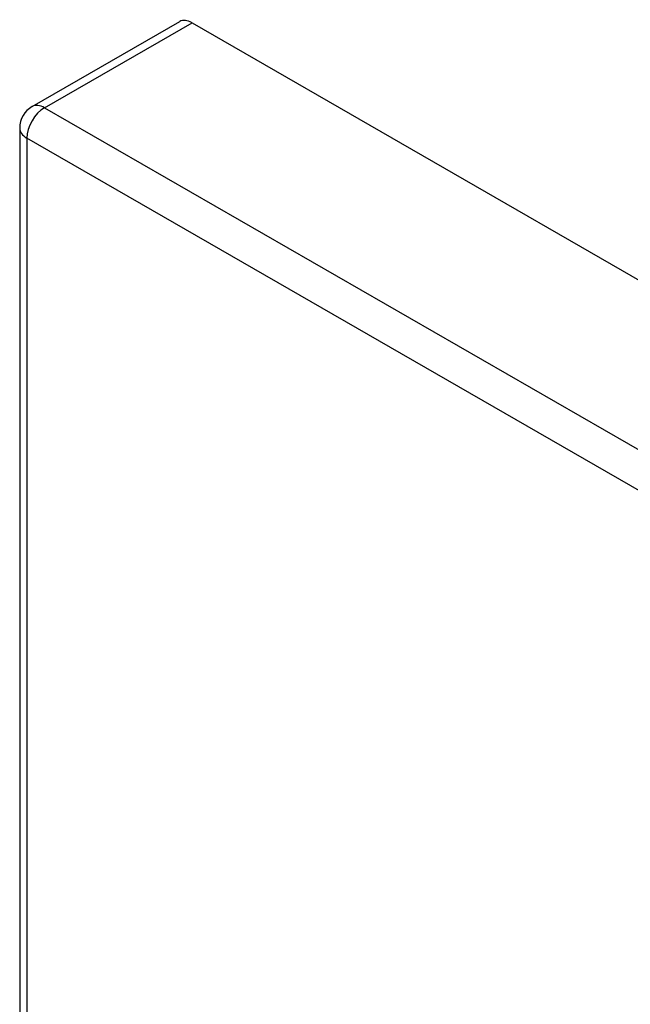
# Model space of a CAD drawing. Header units: inches. Extents: x 435.6 to 512.6, y 167.3 to 237.6.
# Tile 24 of 115: x 435.6 to 438, y 233.7 to 237.6. Entities that reach past the tile are written whole.
import ezdxf

# ---------------------------------------------------------------- set-up
doc = ezdxf.new("R2010")
doc.units = ezdxf.units.IN
doc.header["$MEASUREMENT"] = 0
doc.layers.add('Visible Edges(ANSI)', color=7, linetype='Continuous', lineweight=25)
doc.layers.add('Visible Tangent Edges(ANSI)', color=7, linetype='Continuous', lineweight=25)

msp = doc.modelspace()

# ---------------------------------------------------------------- linework, layer by layer
at = {"layer": 'Visible Edges(ANSI)'}
for p, q in [((435.6356, 237.2652), (436.2261, 237.6052)), ((436.2755, 237.6003), (474.1799, 215.7726)), ((435.586, 237.1794), (435.586, 211.2468))]:
    msp.add_line(p, q, dxfattribs=at)
msp.add_arc((435.685, 237.1794), 0.099, 119.936, 180, dxfattribs=at)
msp.add_ellipse((436.2755, 237.5194), major_axis=(-0.0494, 0.0858), ratio=0.578093, start_param=5.499721, end_param=6.283185, dxfattribs=at)
at = {"layer": 'Visible Tangent Edges(ANSI)'}
for p, q in [((435.685, 237.2603), (436.2755, 237.6003)), ((435.685, 237.2603), (473.5895, 215.4326)), ((473.5195, 215.3113), (435.615, 237.1391)), ((435.615, 237.1391), (435.615, 211.2065))]:
    msp.add_line(p, q, dxfattribs=at)
for major_axis, ratio, start_param, end_param in [((-0.0494, 0.0858), 0.578093, 5.499721, 6.283185), ((-0.0494, -0.0858), 0.578093, 3.925057, 5.495853), ((-0.099, 0), 0.575862, 0, 0.785398)]:
    msp.add_ellipse((435.685, 237.1794), major_axis=major_axis, ratio=ratio, start_param=start_param, end_param=end_param, dxfattribs=at)

doc.saveas('drawing.dxf')
